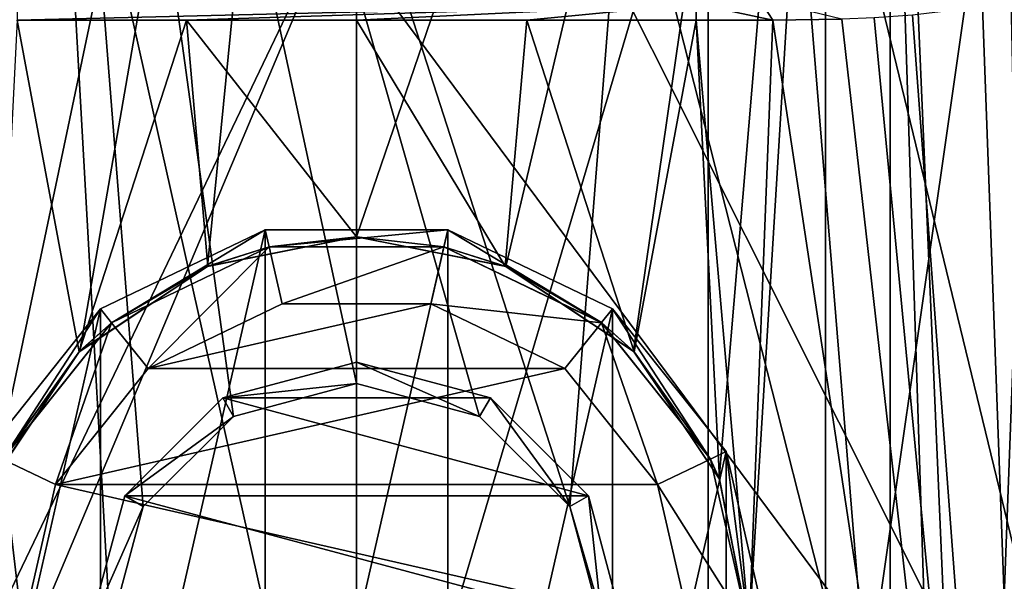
# Model space of a CAD drawing. Header units: millimetres. Extents: x -105 to 105, y -36 to 73.
# Tile 42 of 58: x -2.87 to 5.52, y 54.21 to 59. Entities that reach past the tile are written whole.
import ezdxf

# ---------------------------------------------------------------- set-up
doc = ezdxf.new("R2010")
doc.units = ezdxf.units.MM
doc.header["$LTSCALE"] = 81.481481
for name, color, linetype in [('104', 7, 'CONTINUOUS'), ('107', 7, 'CONTINUOUS'), ('126', 7, 'CONTINUOUS'), ('127', 7, 'CONTINUOUS'), ('129', 7, 'CONTINUOUS'), ('131', 7, 'CONTINUOUS'), ('132', 7, 'CONTINUOUS'), ('134', 7, 'CONTINUOUS'), ('178', 7, 'CONTINUOUS'), ('183', 7, 'CONTINUOUS'), ('184', 7, 'CONTINUOUS'), ('187', 7, 'CONTINUOUS'), ('189', 7, 'CONTINUOUS'), ('270', 7, 'CONTINUOUS'), ('271', 7, 'CONTINUOUS'), ('272', 7, 'CONTINUOUS'), ('273', 7, 'CONTINUOUS'), ('274', 7, 'CONTINUOUS'), ('275', 7, 'CONTINUOUS'), ('277', 7, 'CONTINUOUS'), ('278', 7, 'CONTINUOUS'), ('279', 7, 'CONTINUOUS'), ('282', 7, 'CONTINUOUS'), ('84', 7, 'CONTINUOUS'), ('86', 7, 'CONTINUOUS'), ('87', 7, 'CONTINUOUS'), ('88', 7, 'CONTINUOUS')]:
    doc.layers.add(name, color=color, linetype=linetype)

msp = doc.modelspace()

# ---------------------------------------------------------------- linework, layer by layer
at = {"layer": '104', "color": 7, "linetype": 'CONTINUOUS'}
for points in [[(-6.1903, 71.9965, -65.6574), (0, 71.9965, -66.5359), (-5.4041, 50.8698, -65.8695), (-6.1903, 71.9965, -65.6574)], [(0, 71.9965, -66.5359), (0, 51.115, -66.5359), (-5.4041, 50.8698, -65.8695), (0, 71.9965, -66.5359)], [(-5.9194, 43.2965, -22.8378), (0, 43.2965, -22.0359), (-5.8829, 59.2388, -22.8277), (-5.9194, 43.2965, -22.8378)], [(-5.8829, 59.2388, -22.8277), (0, 43.2965, -22.0359), (-5.5752, 59.1578, -22.7457), (-5.8829, 59.2388, -22.8277)], [(-5.5752, 59.1578, -22.7457), (0, 43.2965, -22.0359), (-5.3359, 59.1113, -22.6852), (-5.5752, 59.1578, -22.7457)], [(-5.3359, 59.1113, -22.6852), (0, 43.2965, -22.0359), (-3.0943, 52.5133, -22.2521), (-5.3359, 59.1113, -22.6852)], [(-2.3663, 56.1676, -22.1621), (-2.8959, 58.9965, -22.2251), (-3.0943, 55.0799, -22.2521), (-2.3663, 56.1676, -22.1621)], [(-1.451, 58.9965, -22.0833), (-2.8959, 58.9965, -22.2251), (-2.3663, 56.1676, -22.1621), (-1.451, 58.9965, -22.0833)], [(-1.2674, 56.8974, -22.072), (-1.451, 58.9965, -22.0833), (-2.3663, 56.1676, -22.1621), (-1.2674, 56.8974, -22.072)], [(0, 57.1465, -22.0359), (0, 58.9965, -22.0359), (-1.451, 58.9965, -22.0833), (0, 57.1465, -22.0359)], [(0, 57.1465, -22.0359), (-1.451, 58.9965, -22.0833), (-1.2674, 56.8974, -22.072), (0, 57.1465, -22.0359)]]:
    msp.add_3dface(points, dxfattribs=at)
at = {"layer": '107', "color": 7, "linetype": 'CONTINUOUS'}
for points in [[(0, 50.4711, -64.7859), (-4.3305, 69.7965, -64.3233), (-4.9655, 50.2465, -64.1753), (0, 50.4711, -64.7859)], [(0, 50.4711, -64.7859), (0, 69.7965, -64.7859), (-4.3305, 69.7965, -64.3233), (0, 50.4711, -64.7859)], [(0, 69.7965, -23.7859), (-3.0923, 55.0847, -24.0205), (-4.3305, 69.7965, -24.2485), (0, 69.7965, -23.7859)], [(-3.0923, 55.0847, -24.0205), (0, 69.7965, -23.7859), (-2.3596, 56.1743, -23.9221), (-3.0923, 55.0847, -24.0205)], [(-2.3596, 56.1743, -23.9221), (0, 69.7965, -23.7859), (-1.2713, 56.8958, -23.8253), (-2.3596, 56.1743, -23.9221)], [(0, 69.7965, -23.7859), (0, 57.1465, -23.7859), (-1.2713, 56.8958, -23.8253), (0, 69.7965, -23.7859)]]:
    msp.add_3dface(points, dxfattribs=at)
at = {"layer": '126', "color": 7, "linetype": 'CONTINUOUS'}
for points in [[(-0.7787, 57.2087, -21.4859), (-2.1825, 56.5327, -21.4859), (-2.1824, 51.0603, -21.4859), (-0.7787, 57.2087, -21.4859)], [(-0.7786, 50.3843, -21.4859), (-0.7787, 57.2087, -21.4859), (-2.1824, 51.0603, -21.4859), (-0.7786, 50.3843, -21.4859)], [(0.7786, 57.2088, -21.4859), (-0.7787, 57.2087, -21.4859), (-0.7786, 50.3843, -21.4859), (0.7786, 57.2088, -21.4859)], [(0.7787, 50.3843, -21.4859), (0.7786, 57.2088, -21.4859), (-0.7786, 50.3843, -21.4859), (0.7787, 50.3843, -21.4859)], [(2.1824, 56.5327, -21.4859), (0.7786, 57.2088, -21.4859), (0.7787, 50.3843, -21.4859), (2.1824, 56.5327, -21.4859)], [(-2.1825, 56.5327, -21.4859), (-3.1532, 55.3153, -21.4859), (-3.1532, 52.2777, -21.4859), (-2.1825, 56.5327, -21.4859)], [(-2.1824, 51.0603, -21.4859), (-2.1825, 56.5327, -21.4859), (-3.1532, 52.2777, -21.4859), (-2.1824, 51.0603, -21.4859)], [(2.1825, 51.0603, -21.4859), (2.1824, 56.5327, -21.4859), (0.7787, 50.3843, -21.4859), (2.1825, 51.0603, -21.4859)], [(3.1532, 55.3153, -21.4859), (2.1824, 56.5327, -21.4859), (2.1825, 51.0603, -21.4859), (3.1532, 55.3153, -21.4859)], [(3.1532, 52.2777, -21.4859), (3.1532, 55.3153, -21.4859), (2.1825, 51.0603, -21.4859), (3.1532, 52.2777, -21.4859)], [(3.5, 53.7965, -21.4859), (3.1532, 55.3153, -21.4859), (3.1532, 52.2777, -21.4859), (3.5, 53.7965, -21.4859)]]:
    msp.add_3dface(points, dxfattribs=at)
at = {"layer": '127', "color": 7, "linetype": 'CONTINUOUS'}
for points in [[(-2.1825, 56.5327, -21.4859), (-0.7787, 57.2087, -21.4859), (-2.1824, 56.5327, -21.9859), (-2.1825, 56.5327, -21.4859)], [(-2.1824, 56.5327, -21.9859), (-0.7787, 57.2087, -21.4859), (-0.7786, 57.2088, -21.9859), (-2.1824, 56.5327, -21.9859)], [(-0.7787, 57.2087, -21.4859), (0.7786, 57.2088, -21.4859), (-0.7786, 57.2088, -21.9859), (-0.7787, 57.2087, -21.4859)], [(-0.7786, 57.2088, -21.9859), (0.7786, 57.2088, -21.4859), (0.7787, 57.2087, -21.9859), (-0.7786, 57.2088, -21.9859)], [(0.7786, 57.2088, -21.4859), (2.1824, 56.5327, -21.4859), (0.7787, 57.2087, -21.9859), (0.7786, 57.2088, -21.4859)], [(0.7787, 57.2087, -21.9859), (2.1824, 56.5327, -21.4859), (2.1825, 56.5327, -21.9859), (0.7787, 57.2087, -21.9859)], [(-3.1532, 55.3153, -21.4859), (-2.1825, 56.5327, -21.4859), (-3.1532, 55.3153, -21.9859), (-3.1532, 55.3153, -21.4859)], [(-3.1532, 55.3153, -21.9859), (-2.1825, 56.5327, -21.4859), (-2.1824, 56.5327, -21.9859), (-3.1532, 55.3153, -21.9859)], [(2.1824, 56.5327, -21.4859), (3.1532, 55.3153, -21.4859), (2.1825, 56.5327, -21.9859), (2.1824, 56.5327, -21.4859)], [(2.1825, 56.5327, -21.9859), (3.1532, 55.3153, -21.4859), (3.1532, 55.3153, -21.9859), (2.1825, 56.5327, -21.9859)], [(3.1532, 55.3153, -21.4859), (3.5, 53.7965, -21.4859), (3.1532, 55.3153, -21.9859), (3.1532, 55.3153, -21.4859)], [(3.1532, 55.3153, -21.9859), (3.5, 53.7965, -21.4859), (3.5, 53.7965, -21.9859), (3.1532, 55.3153, -21.9859)]]:
    msp.add_3dface(points, dxfattribs=at)
at = {"layer": '129', "color": 7, "linetype": 'CONTINUOUS'}
for points in [[(-2.1824, 56.5327, -21.9859), (-0.7786, 57.2088, -21.9859), (-2.0889, 56.4154, -21.9859), (-2.1824, 56.5327, -21.9859)], [(-2.0889, 56.4154, -21.9859), (-0.7786, 57.2088, -21.9859), (-0.7453, 57.0625, -21.9859), (-2.0889, 56.4154, -21.9859)], [(-0.7786, 57.2088, -21.9859), (0.7787, 57.2087, -21.9859), (-0.7453, 57.0625, -21.9859), (-0.7786, 57.2088, -21.9859)], [(-0.7453, 57.0625, -21.9859), (0.7787, 57.2087, -21.9859), (0.7452, 57.0625, -21.9859), (-0.7453, 57.0625, -21.9859)], [(0.7452, 57.0625, -21.9859), (0.7787, 57.2087, -21.9859), (2.0889, 56.4155, -21.9859), (0.7452, 57.0625, -21.9859)], [(0.7787, 57.2087, -21.9859), (2.1825, 56.5327, -21.9859), (2.0889, 56.4155, -21.9859), (0.7787, 57.2087, -21.9859)], [(-3.1532, 55.3153, -21.9859), (-2.1824, 56.5327, -21.9859), (-3.0181, 55.2502, -21.9859), (-3.1532, 55.3153, -21.9859)], [(-3.0181, 55.2502, -21.9859), (-2.1824, 56.5327, -21.9859), (-2.0889, 56.4154, -21.9859), (-3.0181, 55.2502, -21.9859)], [(2.0889, 56.4155, -21.9859), (2.1825, 56.5327, -21.9859), (3.0181, 55.2502, -21.9859), (2.0889, 56.4155, -21.9859)], [(2.1825, 56.5327, -21.9859), (3.1532, 55.3153, -21.9859), (3.0181, 55.2502, -21.9859), (2.1825, 56.5327, -21.9859)], [(3.1532, 55.3153, -21.9859), (3.35, 53.7965, -21.9859), (3.0181, 55.2502, -21.9859), (3.1532, 55.3153, -21.9859)], [(3.1532, 55.3153, -21.9859), (3.5, 53.7965, -21.9859), (3.35, 53.7965, -21.9859), (3.1532, 55.3153, -21.9859)]]:
    msp.add_3dface(points, dxfattribs=at)
at = {"layer": '131', "color": 7, "linetype": 'CONTINUOUS'}
for points in [[(0, 57.1465, -22.0359), (-1.2674, 56.8974, -22.072), (-0.7453, 57.0625, -21.9859), (0, 57.1465, -22.0359)], [(0, 57.1465, -22.0359), (-0.7453, 57.0625, -21.9859), (0.7452, 57.0625, -21.9859), (0, 57.1465, -22.0359)], [(1.2686, 56.8971, -22.0721), (0, 57.1465, -22.0359), (0.7452, 57.0625, -21.9859), (1.2686, 56.8971, -22.0721)], [(-1.2674, 56.8974, -22.072), (-2.0889, 56.4154, -21.9859), (-0.7453, 57.0625, -21.9859), (-1.2674, 56.8974, -22.072)], [(1.2686, 56.8971, -22.0721), (0.7452, 57.0625, -21.9859), (2.0889, 56.4155, -21.9859), (1.2686, 56.8971, -22.0721)], [(-1.2674, 56.8974, -22.072), (-2.3663, 56.1676, -22.1621), (-2.0889, 56.4154, -21.9859), (-1.2674, 56.8974, -22.072)], [(2.3672, 56.1669, -22.1622), (1.2686, 56.8971, -22.0721), (2.0889, 56.4155, -21.9859), (2.3672, 56.1669, -22.1622)], [(-2.3663, 56.1676, -22.1621), (-3.0181, 55.2502, -21.9859), (-2.0889, 56.4154, -21.9859), (-2.3663, 56.1676, -22.1621)], [(2.3672, 56.1669, -22.1622), (2.0889, 56.4155, -21.9859), (3.0181, 55.2502, -21.9859), (2.3672, 56.1669, -22.1622)], [(-2.3663, 56.1676, -22.1621), (-3.0943, 55.0799, -22.2521), (-3.0181, 55.2502, -21.9859), (-2.3663, 56.1676, -22.1621)], [(3.0943, 55.0798, -22.2521), (2.3672, 56.1669, -22.1622), (3.0181, 55.2502, -21.9859), (3.0943, 55.0798, -22.2521)], [(3.35, 53.7965, -21.9859), (3.0943, 55.0798, -22.2521), (3.0181, 55.2502, -21.9859), (3.35, 53.7965, -21.9859)], [(3.35, 53.7965, -22.2895), (3.0943, 55.0798, -22.2521), (3.35, 53.7965, -21.9859), (3.35, 53.7965, -22.2895)]]:
    msp.add_3dface(points, dxfattribs=at)
at = {"layer": '132', "color": 7, "linetype": 'CONTINUOUS'}
for points in [[(-2.0893, 56.4152, -24.6859), (-0.7454, 57.0625, -24.6859), (-1.7766, 56.0249, -25.1859), (-2.0893, 56.4152, -24.6859)], [(-1.7766, 56.0249, -25.1859), (-0.7454, 57.0625, -24.6859), (-0.6344, 56.575, -25.1859), (-1.7766, 56.0249, -25.1859)], [(-0.7454, 57.0625, -24.6859), (0.7454, 57.0625, -24.6859), (-0.6344, 56.575, -25.1859), (-0.7454, 57.0625, -24.6859)], [(-0.6344, 56.575, -25.1859), (0.7454, 57.0625, -24.6859), (0.6344, 56.5749, -25.1859), (-0.6344, 56.575, -25.1859)], [(0.7454, 57.0625, -24.6859), (2.0893, 56.4152, -24.6859), (0.6344, 56.5749, -25.1859), (0.7454, 57.0625, -24.6859)], [(0.6344, 56.5749, -25.1859), (2.0893, 56.4152, -24.6859), (1.7767, 56.0249, -25.1859), (0.6344, 56.5749, -25.1859)], [(-3.0183, 55.2499, -24.6859), (-2.0893, 56.4152, -24.6859), (-2.5677, 55.0331, -25.1859), (-3.0183, 55.2499, -24.6859)], [(-2.5677, 55.0331, -25.1859), (-2.0893, 56.4152, -24.6859), (-1.7766, 56.0249, -25.1859), (-2.5677, 55.0331, -25.1859)], [(1.7767, 56.0249, -25.1859), (2.0893, 56.4152, -24.6859), (2.5677, 55.033, -25.1859), (1.7767, 56.0249, -25.1859)], [(2.0893, 56.4152, -24.6859), (3.0183, 55.2499, -24.6859), (2.5677, 55.033, -25.1859), (2.0893, 56.4152, -24.6859)], [(-3.35, 53.7965, -24.6859), (-3.0183, 55.2499, -24.6859), (-2.85, 53.7965, -25.1859), (-3.35, 53.7965, -24.6859)], [(-2.85, 53.7965, -25.1859), (-3.0183, 55.2499, -24.6859), (-2.5677, 55.0331, -25.1859), (-2.85, 53.7965, -25.1859)], [(3.0183, 55.2499, -24.6859), (3.35, 53.7965, -24.6859), (2.5677, 55.033, -25.1859), (3.0183, 55.2499, -24.6859)], [(2.5677, 55.033, -25.1859), (3.35, 53.7965, -24.6859), (2.85, 53.7965, -25.1859), (2.5677, 55.033, -25.1859)]]:
    msp.add_3dface(points, dxfattribs=at)
at = {"layer": '134', "color": 7, "linetype": 'CONTINUOUS'}
for points in [[(-1.7766, 56.0249, -25.1859), (-0.6344, 56.575, -25.1859), (0.6344, 56.5749, -25.1859), (-1.7766, 56.0249, -25.1859)], [(-1.7766, 56.0249, -25.1859), (0.6344, 56.5749, -25.1859), (1.7767, 56.0249, -25.1859), (-1.7766, 56.0249, -25.1859)], [(-2.5677, 55.0331, -25.1859), (-1.7766, 56.0249, -25.1859), (1.7767, 56.0249, -25.1859), (-2.5677, 55.0331, -25.1859)], [(-2.5677, 55.0331, -25.1859), (1.7767, 56.0249, -25.1859), (2.5677, 55.033, -25.1859), (-2.5677, 55.0331, -25.1859)], [(-2.85, 53.7965, -25.1859), (-2.5677, 55.0331, -25.1859), (2.85, 53.7965, -25.1859), (-2.85, 53.7965, -25.1859)], [(-2.5677, 55.0331, -25.1859), (2.5677, 55.033, -25.1859), (2.85, 53.7965, -25.1859), (-2.5677, 55.0331, -25.1859)]]:
    msp.add_3dface(points, dxfattribs=at)
at = {"layer": '178', "color": 7, "linetype": 'CONTINUOUS'}
for points in [[(-1.2713, 56.8958, -23.8253), (0, 57.1465, -23.7859), (-0.7454, 57.0625, -24.6859), (-1.2713, 56.8958, -23.8253)], [(0, 57.1465, -23.7859), (0.7454, 57.0625, -24.6859), (-0.7454, 57.0625, -24.6859), (0, 57.1465, -23.7859)], [(0, 57.1465, -23.7859), (1.2729, 56.8952, -23.8254), (0.7454, 57.0625, -24.6859), (0, 57.1465, -23.7859)], [(-1.2713, 56.8958, -23.8253), (-0.7454, 57.0625, -24.6859), (-2.0893, 56.4152, -24.6859), (-1.2713, 56.8958, -23.8253)], [(1.2729, 56.8952, -23.8254), (2.0893, 56.4152, -24.6859), (0.7454, 57.0625, -24.6859), (1.2729, 56.8952, -23.8254)], [(-2.3596, 56.1743, -23.9221), (-1.2713, 56.8958, -23.8253), (-2.0893, 56.4152, -24.6859), (-2.3596, 56.1743, -23.9221)], [(1.2729, 56.8952, -23.8254), (2.3608, 56.1733, -23.9223), (2.0893, 56.4152, -24.6859), (1.2729, 56.8952, -23.8254)], [(-2.3596, 56.1743, -23.9221), (-2.0893, 56.4152, -24.6859), (-3.0183, 55.2499, -24.6859), (-2.3596, 56.1743, -23.9221)], [(2.3608, 56.1733, -23.9223), (3.0183, 55.2499, -24.6859), (2.0893, 56.4152, -24.6859), (2.3608, 56.1733, -23.9223)], [(-3.0923, 55.0847, -24.0205), (-2.3596, 56.1743, -23.9221), (-3.0183, 55.2499, -24.6859), (-3.0923, 55.0847, -24.0205)], [(2.3608, 56.1733, -23.9223), (3.0924, 55.0845, -24.0205), (3.0183, 55.2499, -24.6859), (2.3608, 56.1733, -23.9223)], [(3.0924, 55.0845, -24.0205), (3.35, 53.7965, -24.0615), (3.0183, 55.2499, -24.6859), (3.0924, 55.0845, -24.0205)], [(3.35, 53.7965, -24.0615), (3.35, 53.7965, -24.6859), (3.0183, 55.2499, -24.6859), (3.35, 53.7965, -24.0615)]]:
    msp.add_3dface(points, dxfattribs=at)
at = {"layer": '183', "color": 7, "linetype": 'CONTINUOUS'}
for points in [[(4, 69.7965, -35.7859), (4, 50.7965, -35.7859), (4, 69.7965, -36.0432), (4, 69.7965, -35.7859)], [(4, 69.7965, -36.0432), (4, 50.7965, -35.7859), (4, 68.2965, -36.0432), (4, 69.7965, -36.0432)], [(4, 50.7965, -35.7859), (4, 50.7965, -37.7859), (4, 68.2965, -37.7859), (4, 50.7965, -35.7859)], [(4, 68.2965, -36.0432), (4, 50.7965, -35.7859), (4, 68.2965, -37.7859), (4, 68.2965, -36.0432)]]:
    msp.add_3dface(points, dxfattribs=at)
at = {"layer": '184', "color": 7, "linetype": 'CONTINUOUS'}
for points in [[(6.5, 50.7965, -50.7859), (-6.5, 50.7965, -50.7859), (-6.5, 68.2965, -50.7859), (6.5, 50.7965, -50.7859)], [(-2.2574, 68.2965, -50.7859), (6.5, 50.7965, -50.7859), (-6.5, 68.2965, -50.7859), (-2.2574, 68.2965, -50.7859)], [(2.2574, 68.2965, -50.7859), (6.5, 50.7965, -50.7859), (-2.2574, 68.2965, -50.7859), (2.2574, 68.2965, -50.7859)], [(6.5, 50.7965, -50.7859), (2.2574, 68.2965, -50.7859), (6.5, 68.2965, -50.7859), (6.5, 50.7965, -50.7859)]]:
    msp.add_3dface(points, dxfattribs=at)
at = {"layer": '187', "color": 7, "linetype": 'CONTINUOUS'}
for points in [[(-4, 50.7965, -35.7859), (4, 50.7965, -35.7859), (4, 69.7965, -35.7859), (-4, 50.7965, -35.7859)], [(-4, 50.7965, -35.7859), (4, 69.7965, -35.7859), (-4, 69.7965, -35.7859), (-4, 50.7965, -35.7859)]]:
    msp.add_3dface(points, dxfattribs=at)
at = {"layer": '189', "color": 7, "linetype": 'CONTINUOUS'}
for points in [[(4, 50.7965, -37.7859), (6.5, 50.7965, -37.7859), (6.5, 68.2965, -37.7859), (4, 50.7965, -37.7859)], [(4, 50.7965, -37.7859), (6.5, 68.2965, -37.7859), (4, 68.2965, -37.7859), (4, 50.7965, -37.7859)]]:
    msp.add_3dface(points, dxfattribs=at)
at = {"layer": '270', "color": 7, "linetype": 'CONTINUOUS'}
for points in [[(3, 69.7965, -39.2359), (3, 69.7965, -39.7359), (3, 50.7965, -39.7359), (3, 69.7965, -39.2359)], [(3, 69.7965, -39.2359), (3, 50.7965, -39.7359), (3, 50.7965, -39.2359), (3, 69.7965, -39.2359)]]:
    msp.add_3dface(points, dxfattribs=at)
at = {"layer": '271', "color": 7, "linetype": 'CONTINUOUS'}
for points in [[(0, 55.8965, -36.2859), (0, 55.8965, -39.2359), (1.05, 55.6151, -39.2359), (0, 55.8965, -36.2859)], [(1.0499, 55.6152, -36.2859), (0, 55.8965, -36.2859), (1.05, 55.6151, -39.2359), (1.0499, 55.6152, -36.2859)], [(1.8187, 54.8464, -36.2859), (1.0499, 55.6152, -36.2859), (1.8186, 54.8466, -39.2359), (1.8187, 54.8464, -36.2859)], [(1.8186, 54.8466, -39.2359), (1.0499, 55.6152, -36.2859), (1.05, 55.6151, -39.2359), (1.8186, 54.8466, -39.2359)], [(2.1, 53.7966, -39.2359), (1.8187, 54.8464, -36.2859), (1.8186, 54.8466, -39.2359), (2.1, 53.7966, -39.2359)], [(2.1, 53.7965, -36.2859), (1.8187, 54.8464, -36.2859), (2.1, 53.7966, -39.2359), (2.1, 53.7965, -36.2859)]]:
    msp.add_3dface(points, dxfattribs=at)
at = {"layer": '272', "color": 7, "linetype": 'CONTINUOUS'}
for points in [[(0, 55.8965, -39.2359), (-1.0499, 55.6152, -36.2859), (-1.0501, 55.6151, -39.2359), (0, 55.8965, -39.2359)], [(0, 55.8965, -39.2359), (0, 55.8965, -36.2859), (-1.0499, 55.6152, -36.2859), (0, 55.8965, -39.2359)], [(-1.0499, 55.6152, -36.2859), (-1.8187, 54.8464, -36.2859), (-1.0501, 55.6151, -39.2359), (-1.0499, 55.6152, -36.2859)], [(-1.0501, 55.6151, -39.2359), (-1.8187, 54.8464, -36.2859), (-1.8186, 54.8465, -39.2359), (-1.0501, 55.6151, -39.2359)], [(-1.8187, 54.8464, -36.2859), (-2.1, 53.7965, -36.2859), (-1.8186, 54.8465, -39.2359), (-1.8187, 54.8464, -36.2859)], [(-1.8186, 54.8465, -39.2359), (-2.1, 53.7965, -36.2859), (-2.1, 53.7964, -39.2359), (-1.8186, 54.8465, -39.2359)]]:
    msp.add_3dface(points, dxfattribs=at)
at = {"layer": '273', "color": 7, "linetype": 'CONTINUOUS'}
for points in [[(0, 55.8965, -36.2859), (0, 56.0794, -36.103), (-1.1416, 55.7734, -36.103), (0, 55.8965, -36.2859)], [(-1.0499, 55.6152, -36.2859), (0, 55.8965, -36.2859), (-1.1416, 55.7734, -36.103), (-1.0499, 55.6152, -36.2859)], [(-1.9769, 54.9381, -36.103), (-1.0499, 55.6152, -36.2859), (-1.1416, 55.7734, -36.103), (-1.9769, 54.9381, -36.103)], [(-1.8187, 54.8464, -36.2859), (-1.0499, 55.6152, -36.2859), (-1.9769, 54.9381, -36.103), (-1.8187, 54.8464, -36.2859)], [(-2.2829, 53.7965, -36.103), (-1.8187, 54.8464, -36.2859), (-1.9769, 54.9381, -36.103), (-2.2829, 53.7965, -36.103)], [(-2.1, 53.7965, -36.2859), (-1.8187, 54.8464, -36.2859), (-2.2829, 53.7965, -36.103), (-2.1, 53.7965, -36.2859)]]:
    msp.add_3dface(points, dxfattribs=at)
at = {"layer": '274', "color": 7, "linetype": 'CONTINUOUS'}
for points in [[(0, 55.8965, -36.2859), (1.0499, 55.6152, -36.2859), (0, 56.0794, -36.103), (0, 55.8965, -36.2859)], [(0, 56.0794, -36.103), (1.0499, 55.6152, -36.2859), (1.1416, 55.7734, -36.103), (0, 56.0794, -36.103)], [(1.0499, 55.6152, -36.2859), (1.8187, 54.8464, -36.2859), (1.1416, 55.7734, -36.103), (1.0499, 55.6152, -36.2859)], [(1.1416, 55.7734, -36.103), (1.8187, 54.8464, -36.2859), (1.9769, 54.9381, -36.103), (1.1416, 55.7734, -36.103)], [(1.8187, 54.8464, -36.2859), (2.1, 53.7965, -36.2859), (1.9769, 54.9381, -36.103), (1.8187, 54.8464, -36.2859)], [(1.9769, 54.9381, -36.103), (2.1, 53.7965, -36.2859), (2.2829, 53.7965, -36.103), (1.9769, 54.9381, -36.103)]]:
    msp.add_3dface(points, dxfattribs=at)
at = {"layer": '275', "color": 7, "linetype": 'CONTINUOUS'}
for points in [[(4.55, 69.7965, -48.8359), (-4.55, 69.7965, -48.8359), (-4.55, 50.7965, -48.8359), (4.55, 69.7965, -48.8359)], [(4.55, 50.7965, -48.8359), (4.55, 69.7965, -48.8359), (-4.55, 50.7965, -48.8359), (4.55, 50.7965, -48.8359)]]:
    msp.add_3dface(points, dxfattribs=at)
at = {"layer": '277', "color": 7, "linetype": 'CONTINUOUS'}
for points in [[(4.55, 69.7965, -39.7359), (4.55, 69.7965, -48.8359), (4.55, 50.7965, -48.8359), (4.55, 69.7965, -39.7359)], [(4.55, 69.7965, -39.7359), (4.55, 50.7965, -48.8359), (4.55, 50.7965, -39.7359), (4.55, 69.7965, -39.7359)]]:
    msp.add_3dface(points, dxfattribs=at)
at = {"layer": '278', "color": 7, "linetype": 'CONTINUOUS'}
for points in [[(3, 69.7965, -39.7359), (4.55, 69.7965, -39.7359), (4.55, 50.7965, -39.7359), (3, 69.7965, -39.7359)], [(3, 50.7965, -39.7359), (3, 69.7965, -39.7359), (4.55, 50.7965, -39.7359), (3, 50.7965, -39.7359)]]:
    msp.add_3dface(points, dxfattribs=at)
at = {"layer": '279', "color": 7, "linetype": 'CONTINUOUS'}
for points in [[(-1.1416, 55.7734, -36.103), (0, 56.0794, -36.103), (1.1416, 55.7734, -36.103), (-1.1416, 55.7734, -36.103)], [(-1.9769, 54.9381, -36.103), (-1.1416, 55.7734, -36.103), (1.9769, 54.9381, -36.103), (-1.9769, 54.9381, -36.103)], [(-1.1416, 55.7734, -36.103), (1.1416, 55.7734, -36.103), (1.9769, 54.9381, -36.103), (-1.1416, 55.7734, -36.103)], [(-2.2829, 53.7965, -36.103), (-1.9769, 54.9381, -36.103), (2.2829, 53.7965, -36.103), (-2.2829, 53.7965, -36.103)], [(-1.9769, 54.9381, -36.103), (1.9769, 54.9381, -36.103), (2.2829, 53.7965, -36.103), (-1.9769, 54.9381, -36.103)]]:
    msp.add_3dface(points, dxfattribs=at)
at = {"layer": '282', "color": 7, "linetype": 'CONTINUOUS'}
for points in [[(-3, 69.7965, -39.2359), (3, 69.7965, -39.2359), (1.8186, 54.8466, -39.2359), (-3, 69.7965, -39.2359)], [(0, 55.8965, -39.2359), (-3, 69.7965, -39.2359), (1.05, 55.6151, -39.2359), (0, 55.8965, -39.2359)], [(-3, 69.7965, -39.2359), (0, 55.8965, -39.2359), (-1.0501, 55.6151, -39.2359), (-3, 69.7965, -39.2359)], [(-3, 69.7965, -39.2359), (1.8186, 54.8466, -39.2359), (1.05, 55.6151, -39.2359), (-3, 69.7965, -39.2359)], [(-3, 69.7965, -39.2359), (-1.0501, 55.6151, -39.2359), (-1.8186, 54.8465, -39.2359), (-3, 69.7965, -39.2359)], [(-3, 69.7965, -39.2359), (-1.8186, 54.8465, -39.2359), (-2.1, 53.7964, -39.2359), (-3, 69.7965, -39.2359)], [(-3, 69.7965, -39.2359), (-2.1, 53.7964, -39.2359), (-3, 50.7965, -39.2359), (-3, 69.7965, -39.2359)], [(3, 69.7965, -39.2359), (3, 50.7965, -39.2359), (1.8186, 54.8466, -39.2359), (3, 69.7965, -39.2359)], [(3, 50.7965, -39.2359), (2.1, 53.7966, -39.2359), (1.8186, 54.8466, -39.2359), (3, 50.7965, -39.2359)]]:
    msp.add_3dface(points, dxfattribs=at)
at = {"layer": '84', "color": 7, "linetype": 'CONTINUOUS'}
for points in [[(0, 50.4711, -64.7859), (4.9643, 50.2466, -64.1757), (0, 69.7965, -64.7859), (0, 50.4711, -64.7859)], [(0, 69.7965, -64.7859), (4.9643, 50.2466, -64.1757), (4.3305, 69.7965, -64.3233), (0, 69.7965, -64.7859)], [(0, 69.7965, -23.7859), (4.3305, 69.7965, -24.2485), (0, 57.1465, -23.7859), (0, 69.7965, -23.7859)], [(0, 57.1465, -23.7859), (4.3305, 69.7965, -24.2485), (1.2729, 56.8952, -23.8254), (0, 57.1465, -23.7859)], [(1.2729, 56.8952, -23.8254), (4.3305, 69.7965, -24.2485), (2.3608, 56.1733, -23.9223), (1.2729, 56.8952, -23.8254)], [(2.3608, 56.1733, -23.9223), (4.3305, 69.7965, -24.2485), (3.0924, 55.0845, -24.0205), (2.3608, 56.1733, -23.9223)], [(4.3305, 69.7965, -24.2485), (3.35, 53.7965, -24.0615), (3.0924, 55.0845, -24.0205), (4.3305, 69.7965, -24.2485)], [(5.4663, 43.2965, -24.5282), (3.35, 53.7965, -24.0615), (4.3305, 69.7965, -24.2485), (5.4663, 43.2965, -24.5282)], [(8.4653, 69.7965, -25.6153), (5.4663, 43.2965, -24.5282), (4.3305, 69.7965, -24.2485), (8.4653, 69.7965, -25.6153)], [(4.3305, 69.7965, -64.3233), (4.9643, 50.2466, -64.1757), (8.4653, 69.7965, -62.9564), (4.3305, 69.7965, -64.3233)], [(4.9643, 50.2466, -64.1757), (9.6754, 49.5782, -62.359), (8.4653, 69.7965, -62.9564), (4.9643, 50.2466, -64.1757)], [(10.5378, 43.2965, -26.7017), (5.4663, 43.2965, -24.5282), (8.4653, 69.7965, -25.6153), (10.5378, 43.2965, -26.7017)]]:
    msp.add_3dface(points, dxfattribs=at)
at = {"layer": '86', "color": 7, "linetype": 'CONTINUOUS'}
for points in [[(0, 71.9965, -66.5359), (6.1903, 71.9965, -65.6574), (0, 51.115, -66.5359), (0, 71.9965, -66.5359)], [(0, 51.115, -66.5359), (6.1903, 71.9965, -65.6574), (5.4046, 50.8697, -65.8693), (0, 51.115, -66.5359)], [(5.4046, 50.8697, -65.8693), (6.1903, 71.9965, -65.6574), (10.5439, 50.1374, -63.879), (5.4046, 50.8697, -65.8693)], [(5.3399, 59.112, -22.6862), (5.9194, 43.2965, -22.8378), (5.583, 59.1595, -22.7477), (5.3399, 59.112, -22.6862)], [(4.4138, 59.017, -22.4781), (5.9194, 43.2965, -22.8378), (4.7422, 59.0385, -22.5471), (4.4138, 59.017, -22.4781)], [(4.7422, 59.0385, -22.5471), (5.9194, 43.2965, -22.8378), (5.3399, 59.112, -22.6862), (4.7422, 59.0385, -22.5471)], [(0, 57.1465, -22.0359), (1.2686, 56.8971, -22.0721), (0, 58.9965, -22.0359), (0, 57.1465, -22.0359)], [(0, 58.9965, -22.0359), (1.2686, 56.8971, -22.0721), (1.451, 58.9965, -22.0833), (0, 58.9965, -22.0359)], [(1.2686, 56.8971, -22.0721), (2.3672, 56.1669, -22.1622), (1.451, 58.9965, -22.0833), (1.2686, 56.8971, -22.0721)], [(1.451, 58.9965, -22.0833), (2.3672, 56.1669, -22.1622), (2.8959, 58.9965, -22.2251), (1.451, 58.9965, -22.0833)], [(2.3672, 56.1669, -22.1622), (3.0943, 55.0798, -22.2521), (2.8959, 58.9965, -22.2251), (2.3672, 56.1669, -22.1622)], [(3.0943, 55.0798, -22.2521), (3.35, 53.7965, -22.2895), (2.8959, 58.9965, -22.2251), (3.0943, 55.0798, -22.2521)], [(2.8959, 58.9965, -22.2251), (3.35, 53.7965, -22.2895), (3.5492, 58.9958, -22.3208), (2.8959, 58.9965, -22.2251)], [(3.35, 53.7965, -22.2895), (5.9194, 43.2965, -22.8378), (3.5492, 58.9958, -22.3208), (3.35, 53.7965, -22.2895)], [(3.5492, 58.9958, -22.3208), (5.9194, 43.2965, -22.8378), (4.1389, 59.0057, -22.4242), (3.5492, 58.9958, -22.3208)], [(4.1389, 59.0057, -22.4242), (5.9194, 43.2965, -22.8378), (4.4138, 59.017, -22.4781), (4.1389, 59.0057, -22.4242)]]:
    msp.add_3dface(points, dxfattribs=at)
at = {"layer": '87', "color": 7, "linetype": 'CONTINUOUS'}
for points in [[(2.8959, 58.9965, -22.2251), (3.5492, 58.9958, -22.3208), (2.8975, 59.1354, -22.2131), (2.8959, 58.9965, -22.2251)], [(2.8975, 59.1354, -22.2131), (3.5492, 58.9958, -22.3208), (3.4347, 59.1789, -22.2852), (2.8975, 59.1354, -22.2131)], [(3.5492, 58.9958, -22.3208), (4.1389, 59.0057, -22.4242), (3.4347, 59.1789, -22.2852), (3.5492, 58.9958, -22.3208)]]:
    msp.add_3dface(points, dxfattribs=at)
at = {"layer": '88', "color": 7, "linetype": 'CONTINUOUS'}
for points in [[(-2.8959, 58.9965, -22.2251), (2.8975, 59.1354, -22.2131), (-2.8975, 59.1354, -22.2131), (-2.8959, 58.9965, -22.2251)], [(-1.451, 58.9965, -22.0833), (2.8975, 59.1354, -22.2131), (-2.8959, 58.9965, -22.2251), (-1.451, 58.9965, -22.0833)], [(0, 58.9965, -22.0359), (2.8975, 59.1354, -22.2131), (-1.451, 58.9965, -22.0833), (0, 58.9965, -22.0359)], [(0, 58.9965, -22.0359), (1.451, 58.9965, -22.0833), (2.8975, 59.1354, -22.2131), (0, 58.9965, -22.0359)], [(1.451, 58.9965, -22.0833), (2.8959, 58.9965, -22.2251), (2.8975, 59.1354, -22.2131), (1.451, 58.9965, -22.0833)]]:
    msp.add_3dface(points, dxfattribs=at)

doc.saveas('drawing.dxf')
